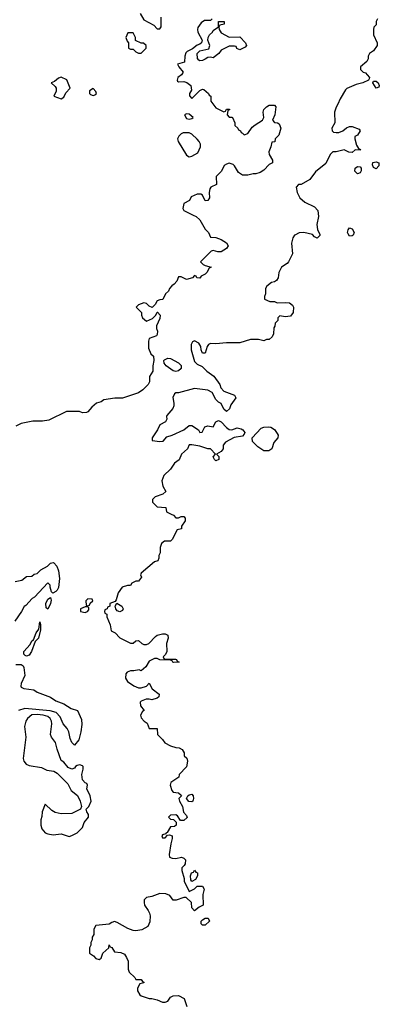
# Model space of a CAD drawing. Header units: inches. Extents: x 2380249 to 2585472, y 382747 to 546448.
# Tile 244 of 256: x 2457938 to 2460635, y 516328 to 523703. Entities that reach past the tile are written whole.
import ezdxf

# ---------------------------------------------------------------- set-up
doc = ezdxf.new("R2010")
doc.units = ezdxf.units.IN
doc.header["$MEASUREMENT"] = 0
for name, color, linetype in [('C4551', 7, 'Continuous'), ('C4552', 7, 'Continuous'), ('C4562', 7, 'Continuous')]:
    doc.layers.add(name, color=color, linetype=linetype)

msp = doc.modelspace()

# ---------------------------------------------------------------- linework, layer by layer
at = {"layer": 'C4551', "color": 4}
for points, elevation in [([(2459073.1, 520000), (2459090.9, 519990.9), (2459110, 519972), (2459130, 519972), (2459150, 519982), (2459170, 519982), (2459178, 519970), (2459178, 519950), (2459152, 519910), (2459152, 519890), (2459118, 519882), (2459082, 519810), (2459070, 519798), (2459023.6, 519796.4), (2459001, 519779), (2458991.3, 519750), (2458991.1, 519708.9), (2458982, 519690), (2458982, 519670), (2458974, 519650), (2458950, 519642), (2458850, 519558), (2458844.7, 519544.7), (2458851.6, 519528.4), (2458830, 519498), (2458810, 519498), (2458778, 519482), (2458770, 519466), (2458746, 519466), (2458707.1, 519452.9), (2458678, 519410), (2458662, 519358), (2458654, 519346), (2458614, 519330), (2458614, 519310), (2458598, 519302), (2458594, 519290), (2458578, 519282), (2458574, 519270), (2458578, 519258), (2458591.6, 519251.6), (2458592, 519230), (2458618, 519170), (2458625.4, 519125.4), (2458654, 519110), (2458690, 519072), (2458770, 519032), (2458790, 519032), (2458810, 519051.3), (2458830, 519052), (2458854, 519030), (2458870, 519022), (2458890, 519022), (2458906, 519030), (2458956.4, 519083.6), (2458970, 519092), (2459010, 519102), (2459030, 519102), (2459050, 519094), (2459051.3, 519070), (2459038, 519030), (2459042, 518970), (2459032.7, 518947.3), (2459014, 518930), (2459018, 518918), (2459030, 518914), (2459107.3, 518912.7), (2459114, 518910), (2459118, 518898), (2459134, 518890), (2459091.6, 518888.4), (2459086, 518890), (2459082, 518902), (2459070, 518906), (2458990, 518908), (2458970, 518918), (2458950, 518918), (2458910, 518898), (2458884.7, 518855.3), (2458850, 518826), (2458834.6, 518834.6), (2458794.4, 518825.6), (2458770, 518825.2), (2458744.5, 518815.5), (2458735.3, 518804.7), (2458731.1, 518771.1), (2458746.4, 518746.4), (2458794.4, 518714.4), (2458830, 518698), (2458850, 518698), (2458888.9, 518711.1), (2458910, 518734), (2458932, 518690), (2458984.7, 518650), (2458982, 518630), (2458970, 518622), (2458930, 518608.7), (2458910, 518614), (2458886.4, 518613.6), (2458850, 518598), (2458842, 518590), (2458843.6, 518563.6), (2458871.3, 518530), (2458859.6, 518520.4), (2458845.4, 518494.6), (2458850, 518474), (2458872, 518450), (2458894.8, 518434.8), (2458910, 518394), (2458970, 518394), (2458972, 518350), (2459010, 518312), (2459026.8, 518286.8), (2459070, 518264.7), (2459110, 518251.3), (2459134, 518250), (2459156.9, 518236.9), (2459171.6, 518211.6), (2459172, 518190), (2459191, 518171), (2459196, 518150), (2459190, 518108), (2459134, 518050), (2459131.1, 518028.9), (2459072, 517990), (2459066, 517970), (2459078, 517930), (2459090, 517918), (2459130, 517912), (2459150, 517894), (2459152, 517890), (2459132, 517870), (2459136, 517850), (2459158.8, 517810), (2459167.1, 517767.1), (2459190, 517742), (2459193.2, 517726.8), (2459170, 517704), (2459144, 517704), (2459120.4, 517740.4), (2459110, 517748), (2459070, 517746), (2459054, 517730), (2459070, 517714), (2459091.6, 517711.6), (2459112.7, 517692.7), (2459112, 517670), (2459099.6, 517660.4), (2459070, 517658), (2459044.7, 517615.3), (2459034, 517610), (2459034, 517606), (2459010, 517598), (2459004.7, 517590), (2459010, 517574), (2459030, 517574), (2459046, 517594), (2459062, 517598), (2459082, 517590), (2459082, 517570), (2459070.5, 517529.5), (2459058.8, 517450), (2459062, 517430), (2459082, 517422), (2459110, 517421), (2459150.9, 517430.9), (2459170, 517422), (2459182, 517410), (2459179.6, 517380.4), (2459172.7, 517367.3), (2459154, 517350), (2459154, 517330), (2459172, 517270), (2459172, 517250), (2459210, 517174), (2459250, 517192), (2459270, 517212), (2459310, 517212), (2459322, 517190), (2459312, 517150), (2459314, 517070), (2459283.6, 517056.4), (2459250, 517028.7), (2459228, 517050), (2459226, 517090), (2459187.3, 517127.3), (2459170, 517128), (2459111.1, 517108.9), (2459090, 517108.7), (2459063.1, 517143.1), (2459034.6, 517154.6), (2458990, 517157.2), (2458930, 517134.5), (2458890, 517129), (2458871, 517110), (2458870.8, 517090), (2458874.8, 517070), (2458902.8, 517030), (2458911, 517010), (2458916, 516990), (2458915.3, 516944.7), (2458898, 516910), (2458853.7, 516886.3), (2458810, 516879), (2458790, 516882), (2458750, 516895.3), (2458670, 516942), (2458650, 516948), (2458630, 516942), (2458610, 516928), (2458510, 516918), (2458494, 516890), (2458494, 516850), (2458482, 516830), (2458482, 516810), (2458472, 516790), (2458472, 516770), (2458462, 516750), (2458462, 516710), (2458491.1, 516691.1), (2458510, 516672), (2458535.3, 516664.7), (2458550, 516674), (2458562, 516710), (2458608, 516750), (2458610, 516774), (2458618, 516758), (2458630, 516754), (2458650, 516722), (2458696.9, 516716.9), (2458723.6, 516703.6), (2458739.8, 516679.8), (2458751.1, 516651.1), (2458751.3, 516590), (2458758, 516570), (2458802, 516530), (2458810, 516514), (2458850, 516514), (2458858, 516498), (2458870, 516494), (2458870, 516488), (2458838, 516482), (2458822, 516450), (2458822, 516430), (2458839.6, 516399.6), (2458850, 516392), (2458910, 516371.3), (2458930, 516371), (2458970, 516361), (2459010, 516344.7), (2459030, 516344.7), (2459050, 516352), (2459070, 516382), (2459090, 516392), (2459130, 516394), (2459170.9, 516370.9), (2459191.3, 516311.3)], 56), ([(2457905.6, 519494.4), (2457955.3, 519504.7), (2457990, 519532), (2458030, 519534), (2458046, 519550), (2458070, 519554), (2458096.4, 519583.6), (2458146, 519610), (2458168.4, 519631.6), (2458190, 519638), (2458194.4, 519634.4), (2458218, 519610), (2458230, 519574), (2458238, 519518), (2458230.6, 519450), (2458218.8, 519430), (2458210, 519419), (2458188, 519408), (2458178, 519418), (2458167.3, 519452.7), (2458167.3, 519467.3), (2458150, 519486), (2458050, 519378), (2458031.6, 519368.4), (2457983.6, 519316.4), (2457971.3, 519308.7), (2457951.3, 519270), (2457902, 519198)], 52), ([(2457910, 518874), (2457950, 518874), (2457964, 518864), (2457970, 518852), (2457976.4, 518790), (2457950.5, 518730), (2457946.4, 518710), (2457950, 518702.8), (2457970, 518693.4), (2458043.4, 518683.4), (2458070, 518664.9), (2458169.1, 518629.1), (2458210, 518602.4), (2458270, 518578), (2458323.8, 518543.8), (2458371, 518530), (2458400.7, 518460.7), (2458404.5, 518424.5), (2458398, 518370), (2458380.7, 518310), (2458350, 518268), (2458329.4, 518290), (2458318, 518318), (2458306, 518370), (2458294, 518394), (2458265.2, 518430), (2458242.5, 518482.5), (2458212.9, 518512.9), (2458166.8, 518526.8), (2457976.8, 518543.2), (2457930, 518529)], 52)]:
    msp.add_lwpolyline(points, dxfattribs=dict(at, elevation=elevation))
for points, elevation in [([(2458150, 519289), (2458138, 519298), (2458134, 519330), (2458150, 519362), (2458170, 519374), (2458174.4, 519354.4), (2458170.6, 519330)], 52), ([(2458450, 519306), (2458430, 519306), (2458394, 519290), (2458394, 519270), (2458430, 519262), (2458446, 519270), (2458456.4, 519283.6), (2458458, 519298)], 56), ([(2458450, 519366), (2458434, 519350), (2458438, 519318), (2458450, 519314), (2458462, 519318), (2458467.3, 519332.7), (2458486, 519350), (2458482, 519362)], 56), ([(2458690, 519269), (2458670, 519275.3), (2458659, 519290), (2458655.3, 519310), (2458666, 519334), (2458704.7, 519310), (2458714.8, 519290), (2458710, 519278)], 56), ([(2457990, 518935.1), (2457980.1, 518940.1), (2457969.2, 518950), (2457969, 518970), (2458016.6, 519023.4), (2458029.6, 519050.4), (2458043.1, 519056.9), (2458061.2, 519110), (2458082, 519138), (2458090, 519194), (2458094.8, 519170), (2458094, 519134), (2458078.8, 519070), (2458054, 519046), (2458027.7, 518970), (2458010, 518943.7)], 52), ([(2458070, 518499.4), (2458030, 518495.1), (2457996.5, 518470), (2457985.7, 518450), (2457974.9, 518410), (2457983.9, 518330), (2457964.7, 518170), (2457968.4, 518148.4), (2457987.3, 518127.3), (2458010, 518116), (2458101.6, 518101.6), (2458141.4, 518081.4), (2458194, 518074), (2458219.8, 518059.8), (2458299.1, 517979.1), (2458324.7, 517930), (2458370.9, 517890.9), (2458391.3, 517850), (2458402, 517810), (2458394, 517790), (2458330, 517758), (2458250, 517754), (2458205.6, 517765.6), (2458180.2, 517780.2), (2458130, 517826), (2458106, 517770), (2458105.4, 517734.6), (2458098, 517710), (2458098, 517670), (2458103.6, 517643.6), (2458130, 517612), (2458150, 517604.7), (2458190, 517598), (2458250, 517604.7), (2458310, 517586), (2458330, 517591.3), (2458368.4, 517611.6), (2458408.4, 517651.6), (2458422, 517690), (2458455.3, 517730), (2458455.3, 517750), (2458442, 517770), (2458438, 517790), (2458458, 517810), (2458475.3, 517850), (2458468, 517890), (2458443.1, 517943.1), (2458446, 517970), (2458442, 517982), (2458430, 517986), (2458409, 518010), (2458404, 518050), (2458414, 518090), (2458414, 518110), (2458410, 518115.3), (2458390, 518121.2), (2458370, 518117.2), (2458358, 518110), (2458350, 518098), (2458330, 518089), (2458302, 518102), (2458270, 518142), (2458250, 518155.3), (2458220.1, 518240.1), (2458207.8, 518290), (2458175.8, 518330), (2458169.7, 518350), (2458178.3, 518430), (2458176.4, 518450), (2458167.8, 518470), (2458150, 518485.1), (2458114.6, 518494.6)], 56), ([(2459230, 517845.2), (2459206.6, 517846.6), (2459188, 517870), (2459198, 517890), (2459210, 517898), (2459230, 517902), (2459238, 517890), (2459241, 517870), (2459236, 517850)], 56), ([(2459230, 517248), (2459220.4, 517260.4), (2459218, 517290), (2459227.3, 517312.7), (2459242, 517318), (2459250, 517334), (2459258, 517318), (2459271.6, 517311.6), (2459272, 517290), (2459256.9, 517263.1)], 56), ([(2459310, 516922), (2459298, 516930), (2459298, 516950), (2459310, 516962), (2459330, 516972), (2459352, 516972), (2459362, 516950), (2459330, 516922)], 56)]:
    msp.add_lwpolyline(points, close=True, dxfattribs=dict(at, elevation=elevation))
at = {"layer": 'C4552', "color": 4}
for points, elevation in [([(2458842, 523750), (2458870, 523702), (2458943.6, 523663.6), (2458970, 523634), (2458990, 523634), (2458998, 523650), (2458998, 523722)], 52), ([(2459382, 523710), (2459370, 523698), (2459323.6, 523696.4), (2459299.8, 523680.2), (2459275.3, 523644.7), (2459271, 523630), (2459274.8, 523610), (2459306.8, 523550), (2459301, 523530), (2459290, 523519), (2459268, 523512), (2459234, 523486), (2459194, 523466), (2459184.5, 523455.5), (2459177.3, 523430), (2459174.4, 523385.6), (2459122, 523370), (2459132, 523350), (2459164.7, 523310), (2459150.7, 523289.3), (2459124.7, 523270), (2459118, 523250), (2459122, 523242), (2459130, 523238), (2459170, 523241.6), (2459192.7, 523232.7), (2459221, 523210), (2459225.4, 523174.6), (2459212, 523150), (2459212.7, 523132.7), (2459230, 523114), (2459290, 523174), (2459310, 523182), (2459319.6, 523179.6), (2459354, 523150), (2459358, 523138), (2459371.6, 523131.6), (2459372.7, 523092.7), (2459410, 523042), (2459470, 523014), (2459482, 523018), (2459490, 523032), (2459512.7, 523032.7), (2459512.7, 523027.3), (2459498, 523022), (2459494, 522990), (2459510, 522974), (2459530, 522974), (2459534, 522970), (2459551.1, 522931.1), (2459552, 522910), (2459574, 522890), (2459578, 522878), (2459594, 522870), (2459598, 522858), (2459610, 522854), (2459622, 522842), (2459650, 522852), (2459682, 522898), (2459703.2, 522916.8), (2459758, 522950), (2459768.7, 522970), (2459764, 523010), (2459769.2, 523030), (2459789.5, 523050.5), (2459810, 523062.8), (2459850, 523062), (2459858, 523050), (2459852, 522990), (2459834, 522950), (2459850, 522934), (2459872, 522932), (2459883.6, 522923.6), (2459896, 522890), (2459882, 522838), (2459854, 522810), (2459852, 522788), (2459830, 522786), (2459822, 522750), (2459805.4, 522714.6), (2459810, 522694), (2459834, 522650), (2459834, 522630), (2459810, 522618), (2459770, 522575.3), (2459742, 522558), (2459710, 522549), (2459688.9, 522548.9), (2459650, 522538), (2459610, 522538), (2459579.3, 522559.3), (2459550, 522608), (2459538, 522618), (2459510, 522628.7), (2459490, 522622), (2459472, 522610), (2459450.9, 522569.1), (2459412, 522530), (2459414, 522470), (2459371.3, 522448.7), (2459363.6, 522436.4), (2459358, 522410), (2459362, 522370), (2459350, 522348), (2459330, 522346), (2459308, 522390), (2459297.2, 522397.2), (2459270, 522397.2), (2459224.7, 522375.3), (2459211.3, 522348.7), (2459170, 522326), (2459162, 522290), (2459170, 522274), (2459238, 522238), (2459262, 522230), (2459290, 522204.7), (2459330, 522134), (2459354, 522110), (2459370, 522074), (2459410, 522072), (2459450, 522058), (2459490, 522031.3), (2459502, 522010), (2459490, 521988.7), (2459450, 521964), (2459424.7, 521964.7), (2459390, 521975.3), (2459374, 521970), (2459294, 521890), (2459314, 521870), (2459330, 521862), (2459374, 521850), (2459358, 521842), (2459342, 521810), (2459330, 521798), (2459298, 521782), (2459290, 521766), (2459266, 521770), (2459262, 521782), (2459250, 521786), (2459234, 521770), (2459190, 521758), (2459150, 521778), (2459130, 521778), (2459115.5, 521744.5), (2459097.5, 521722.5), (2459078, 521710), (2459062, 521690), (2459054, 521670), (2459032, 521650), (2459012.7, 521607.3), (2458990, 521606), (2458970, 521598), (2458954, 521570), (2458932.7, 521547.3), (2458910, 521558), (2458890, 521578), (2458870, 521582), (2458830, 521568), (2458812, 521550), (2458852, 521510), (2458851.3, 521490), (2458858, 521470), (2458890, 521444.7), (2458934.6, 521465.4), (2458958, 521490), (2458968.4, 521511.6), (2458971.6, 521511.6), (2458991, 521491), (2458990, 521466), (2458964.7, 521410), (2458964.7, 521390), (2458971.3, 521370), (2458970, 521346), (2458964.7, 521335.3), (2458910, 521315.3), (2458903.5, 521296.5), (2458903.4, 521243.4), (2458921.4, 521201.4), (2458942, 521182), (2458944.7, 521150), (2458936, 521110), (2458936, 521070), (2458912, 521030), (2458911.3, 520990), (2458902, 520970), (2458862, 520930), (2458830, 520909), (2458710, 520868.7), (2458651.6, 520868.4), (2458570, 520855.3), (2458550, 520842), (2458514, 520830), (2458479.6, 520800.4), (2458450, 520766), (2458439.6, 520760.4), (2458410, 520758), (2458387.3, 520767.3), (2458290, 520768), (2458156.9, 520703.1), (2458110, 520695.3), (2458036.4, 520696.4), (2457950, 520678), (2457910, 520658)], 52), ([(2460000, 522088.6), (2459986.8, 522070), (2459976, 522030), (2459984.7, 521950), (2459954, 521890), (2459943.6, 521876.4), (2459902, 521850), (2459882, 521810), (2459876, 521770), (2459864.7, 521750), (2459850, 521739), (2459826.4, 521733.6), (2459791.6, 521708.4), (2459782, 521690), (2459782, 521650), (2459774, 521630), (2459774, 521610), (2459812.7, 521592.7), (2459850, 521592), (2459870, 521582), (2459930, 521586), (2459962, 521582), (2459984.5, 521564.5), (2459990.6, 521550.6), (2459990, 521509), (2459970, 521483.7), (2459930, 521477.2), (2459890, 521486), (2459874, 521470), (2459874, 521450), (2459854, 521430), (2459851.6, 521408.4), (2459843.6, 521396.4), (2459842, 521350), (2459831.1, 521328.9), (2459810, 521308.7), (2459790, 521308), (2459770, 521298), (2459730, 521308.7), (2459670, 521308.7), (2459590, 521284), (2459490, 521284), (2459410, 521275.3), (2459370, 521278), (2459354, 521270), (2459343.6, 521256.4), (2459330, 521206), (2459310, 521206), (2459306, 521210), (2459298, 521230), (2459296.4, 521256.4), (2459280.4, 521280.4), (2459250, 521298), (2459234, 521290), (2459224.7, 521270), (2459224.7, 521230), (2459250, 521142), (2459270, 521122), (2459305.4, 521105.4), (2459342, 521070), (2459394.4, 521034.4), (2459438, 520970), (2459446.4, 520946.4), (2459470, 520922), (2459550, 520891.3), (2459558, 520870), (2459522, 520818), (2459511.6, 520788.4), (2459490, 520768), (2459470, 520786), (2459448.7, 520828.7), (2459430, 520838), (2459410, 520858), (2459382, 520910), (2459350, 520929), (2459250, 520942), (2459130, 520908.7), (2459110, 520908), (2459099.6, 520900.4), (2459085.4, 520874.6), (2459094.8, 520830), (2459094.8, 520810), (2459086.8, 520790), (2459041, 520739), (2459038, 520730), (2459041, 520710), (2459031.3, 520690), (2458990, 520668), (2458971, 520630), (2458931.3, 520570), (2458932, 520552), (2458990, 520544.9), (2459013.3, 520546.7), (2459041.1, 520578.9), (2459082, 520590), (2459168, 520630), (2459210, 520664.7), (2459230, 520664.7), (2459278, 520630), (2459290, 520612), (2459307.3, 520612.7), (2459327, 520653), (2459350, 520661), (2459390, 520654), (2459408, 520690), (2459430, 520702), (2459450, 520692), (2459488.3, 520648.3), (2459510, 520634.8), (2459530, 520630.8), (2459570, 520644.9), (2459598, 520638), (2459611, 520630), (2459626, 520610), (2459622, 520598), (2459610, 520584), (2459547.5, 520572.5), (2459481, 520539), (2459464.7, 520515.3), (2459464.7, 520490), (2459450, 520468), (2459414, 520450), (2459431.3, 520431.3), (2459431.3, 520410), (2459410, 520398), (2459398, 520410), (2459388.7, 520430), (2459406, 520450), (2459370, 520488), (2459350, 520489), (2459290, 520509.3), (2459230, 520519), (2459210, 520518), (2459196, 520490), (2459151.3, 520450), (2459133.4, 520406.6), (2459098.8, 520381.2), (2459070, 520335.3), (2459018, 520290), (2459004.7, 520250), (2459012, 520210), (2459034, 520170), (2459011.6, 520148.4), (2458954, 520130), (2458934, 520110), (2458934, 520090), (2458970, 520054), (2459034, 520050), (2459038, 520018), (2459073.1, 520000)], 56)]:
    msp.add_lwpolyline(points, dxfattribs=dict(at, elevation=elevation))
for points, elevation in [([(2459510, 523571.3), (2459590, 523574), (2459631.3, 523530), (2459638, 523510), (2459630, 523498), (2459590, 523478), (2459567.3, 523487.3), (2459562, 523502), (2459550, 523506), (2459510, 523506), (2459450, 523475.3), (2459431.1, 523448.9), (2459390, 523418), (2459370, 523422), (2459350, 523419), (2459330, 523406.6), (2459310, 523397), (2459290, 523396), (2459280.7, 523400.7), (2459272.1, 523412.1), (2459269.4, 523450.6), (2459289.4, 523470.6), (2459355.5, 523484.5), (2459364, 523510), (2459349, 523550), (2459352.3, 523570), (2459361.2, 523590), (2459385.2, 523610), (2459390, 523622), (2459428, 523650), (2459429.3, 523690.7), (2459471, 523690), (2459470.8, 523669.2), (2459438, 523662), (2459431.6, 523648.4), (2459434.8, 523630), (2459450, 523604.7)], 52), ([(2458790, 523606), (2458750, 523606), (2458734, 523570), (2458743.6, 523543.6), (2458754, 523530), (2458754, 523490), (2458770, 523482), (2458790, 523482), (2458810, 523462), (2458830, 523452), (2458850, 523452), (2458886, 523490), (2458886, 523510), (2458867.3, 523527.3), (2458850, 523528), (2458807.3, 523547.3), (2458806, 523570)], 52), ([(2458250, 523272.7), (2458230, 523265.2), (2458199.8, 523240.2), (2458174, 523230), (2458203.6, 523203.6), (2458212, 523190), (2458211.1, 523168.9), (2458194, 523130), (2458250, 523111.3), (2458270, 523122), (2458285.2, 523154.8), (2458318, 523190), (2458291.8, 523251.8)], 52), ([(2458490, 523188), (2458462, 523170), (2458461, 523150), (2458470, 523142.8), (2458490, 523136), (2458510, 523142), (2458515.3, 523150), (2458510, 523166)], 52), ([(2459190, 522998), (2459174, 522990), (2459190, 522962), (2459210, 522958), (2459230, 522962), (2459238, 522970), (2459210, 522995.3)], 52), ([(2459164.4, 522855.6), (2459150, 522849.2), (2459130.8, 522830), (2459122.8, 522810), (2459126.8, 522790), (2459188.4, 522688.4), (2459210, 522677.3), (2459230, 522680.7), (2459273.2, 522706.8), (2459294, 522750), (2459294, 522770), (2459285.2, 522790), (2459269.6, 522809.6), (2459230, 522846), (2459210, 522855.1)], 52), ([(2459110, 521068), (2459090, 521072), (2459036, 521110), (2459021.2, 521130), (2459019, 521150), (2459024.1, 521155.9), (2459050, 521167.3), (2459070, 521165.5), (2459130, 521132.4), (2459150, 521113), (2459150.2, 521089.8), (2459130, 521072)], 52), ([(2459806, 520474), (2459770, 520474.5), (2459723.2, 520503.2), (2459684.7, 520544.7), (2459682, 520570), (2459750, 520644.7), (2459770, 520651.3), (2459805.6, 520654.4), (2459822, 520650), (2459850, 520634.8), (2459870, 520604.7), (2459877.3, 520590), (2459874, 520570), (2459843.5, 520536.5), (2459830, 520489.4)], 56)]:
    msp.add_lwpolyline(points, close=True, dxfattribs=dict(at, elevation=elevation))
at = {"layer": 'C4562', "color": 4, "elevation": 56}
msp.add_lwpolyline([(2460622, 523710), (2460612, 523690), (2460610, 523666), (2460592.7, 523647.3), (2460592, 523630), (2460592, 523590), (2460618, 523530), (2460618, 523510), (2460590.7, 523469.3), (2460562, 523450), (2460552, 523430), (2460551.3, 523410), (2460542, 523390), (2460494, 523350), (2460494, 523330), (2460514, 523310), (2460530, 523304.7), (2460544.7, 523290), (2460562, 523270), (2460559.6, 523260.4), (2460554, 523250), (2460510, 523229.5), (2460461.6, 523218.4), (2460391, 523189), (2460382, 523178), (2460341, 523110), (2460324.7, 523070), (2460310.9, 523049.1), (2460298, 523010), (2460301, 522930), (2460278, 522890), (2460282, 522870), (2460290, 522862), (2460310, 522858), (2460330, 522858.8), (2460362, 522870), (2460387.6, 522892.4), (2460410, 522904), (2460430, 522902.8), (2460483.6, 522883.6), (2460491.3, 522870), (2460470, 522838), (2460452, 522828), (2460451.3, 522810), (2460463.6, 522763.6), (2460478, 522738), (2460494, 522730), (2460490, 522726), (2460452.7, 522727.3), (2460431.3, 522708.7), (2460406, 522710), (2460370, 522728), (2460310, 522713.2), (2460287.1, 522712.9), (2460267.3, 522692.7), (2460233.5, 522626.5), (2460156.4, 522563.6), (2460114.4, 522505.6), (2460050, 522468.7), (2460030, 522468), (2460012, 522450), (2460018, 522410), (2460038, 522370), (2460076.8, 522336.8), (2460150, 522301), (2460173.2, 522273.2), (2460178.8, 522230), (2460166, 522170), (2460171.3, 522131.3), (2460190, 522094), (2460190, 522086), (2460170, 522068), (2460150, 522078), (2460134, 522094), (2460070, 522109.4), (2460033.4, 522106.6), (2460001, 522090), (2460000, 522088.6)], dxfattribs=at)
for points in [[(2460610, 523189.4), (2460585.2, 523230), (2460590, 523242), (2460610, 523242.8), (2460626, 523230), (2460634.8, 523210), (2460630, 523198)], [(2460610, 522585.2), (2460590, 522595.3), (2460583.2, 522616.8), (2460586.6, 522633.4), (2460610, 522639.1), (2460631, 522630), (2460630, 522608)], [(2460470, 522547.6), (2460450, 522568.7), (2460453.2, 522590), (2460470, 522604), (2460490, 522600.7), (2460498, 522590), (2460499.3, 522570), (2460490, 522556)], [(2460410, 522082), (2460400.2, 522100.2), (2460397.2, 522110), (2460401.2, 522130), (2460410, 522144.7), (2460430, 522136), (2460446, 522110), (2460438, 522090), (2460430, 522085.2)]]:
    msp.add_lwpolyline(points, close=True, dxfattribs=at)

doc.saveas('drawing.dxf')
